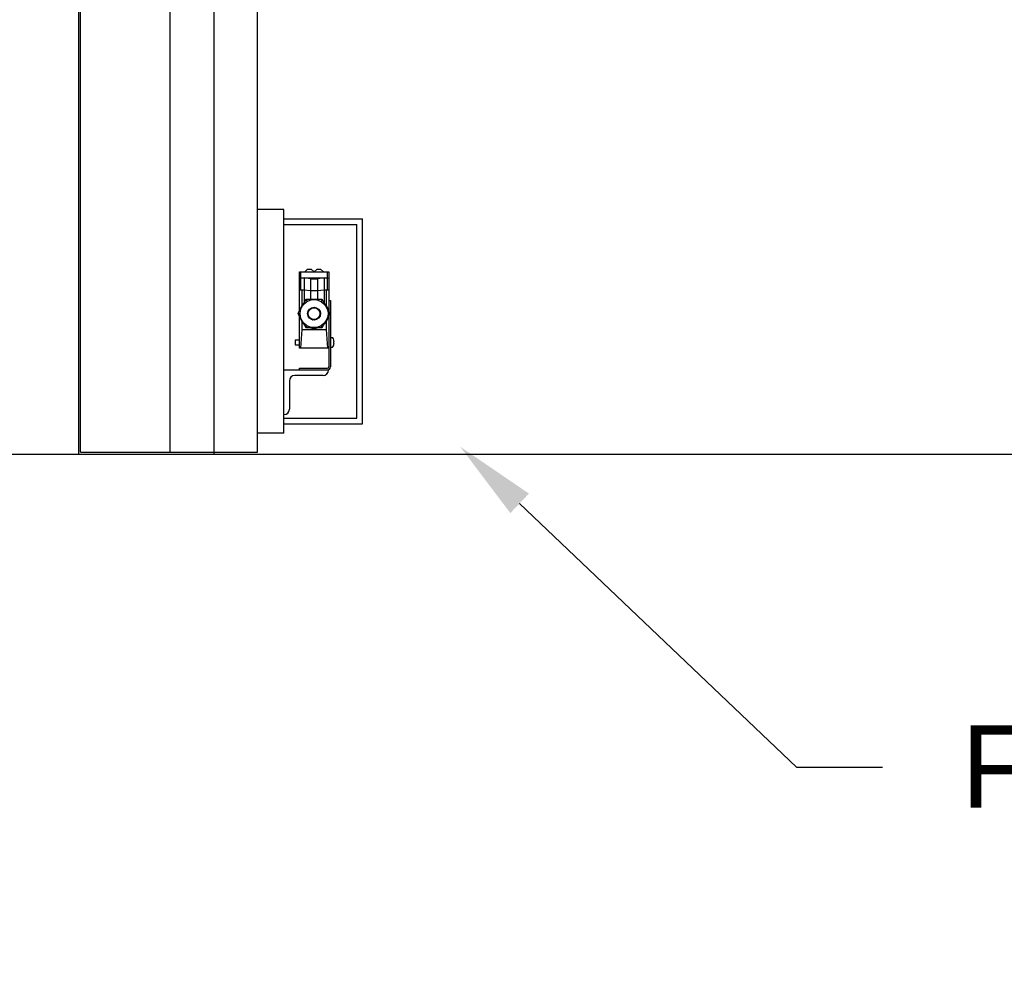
# Model space of a CAD drawing. Header units: inches. Extents: x 170 to 312, y 215 to 248.
# Tile 202 of 256: x 209.84 to 210.96, y 219.83 to 220.91. Entities that reach past the tile are written whole.
import ezdxf
from ezdxf import colors
from ezdxf.entities.mleader import LeaderData, LeaderLine
from ezdxf.math import Vec2, Vec3

# ---------------------------------------------------------------- set-up
doc = ezdxf.new("R2010")
doc.units = ezdxf.units.IN
doc.header["$LTSCALE"] = 0.25
doc.header["$MEASUREMENT"] = 0
doc.layers.add('ANNOTATIONS', color=1, linetype='Continuous')
doc.layers.add('MOTOR LH', color=7, linetype='Continuous')
doc.styles.add('ARIAL', font='arial.ttf', dxfattribs={"height": 0.09375})
doc.dimstyles.new('STANDARD$0', dxfattribs={"dimtxt": 0.09375, "dimasz": 0.09375, "dimexe": 0.03125, "dimexo": 0.046875, "dimgap": 0.09, "dimtad": 0, "dimtih": 1, "dimtoh": 1, "dimdec": 4, "dimzin": 0, "dimdsep": 46, "dimtxsty": 'ARIAL', "dimcen": 0.09, "dimadec": 0, "dimazin": 0, "dimtfac": 1, "dimtdec": 4, "dimtofl": 0, "dimtmove": 0, "dimatfit": 1, "dimfxl": 1, "dimtolj": 1, "dimtzin": 0, "dimarcsym": 0})

# ---------------------------------------------------------------- blocks, each defined once
blk = doc.blocks.new('*D154')
at = {"layer": 'ANNOTATIONS', "color": 0, "lineweight": -2, "transparency": 16777216}
for p, q in [((209.953, 224.4367), (211.799, 224.4367)), ((211.7677, 224.343), (211.7677, 222.6434)), ((211.7677, 220.5089), (211.7677, 222.2085)), ((211.0372, 220.4151), (211.799, 220.4151))]:
    blk.add_line(p, q, dxfattribs=at)
at = {"layer": 'ANNOTATIONS', "color": 0, "transparency": 16777216}
for points in [[(211.7521, 224.343), (211.7833, 224.343), (211.7677, 224.4367)], [(211.7521, 220.5089), (211.7833, 220.5089), (211.7677, 220.4151)]]:
    blk.add_solid(points, dxfattribs=at)
at = {"layer": 'defpoints', "color": 0, "transparency": 16777216}
for p in [(209.9061, 224.4367), (210.9903, 220.4151), (211.7677, 220.4151)]:
    blk.add_point(p, dxfattribs=at)
at = {"layer": 'ANNOTATIONS', "color": 0, "transparency": 16777216, "insert": (211.7677, 222.4259), "char_height": 0.09375, "attachment_point": 5, "style": 'ARIAL'}
blk.add_mtext('\\A1;OPENING\\PHEIGHT', dxfattribs=at)
blk = doc.blocks.new('*D155')
at = {"layer": 'ANNOTATIONS', "color": 0, "lineweight": -2, "transparency": 16777216}
for p, q in [((209.953, 225.2727), (212.4539, 225.2727)), ((212.4227, 225.179), (212.4227, 223.0613)), ((212.4227, 220.5089), (212.4227, 222.6265)), ((211.9575, 220.4151), (212.4539, 220.4151))]:
    blk.add_line(p, q, dxfattribs=at)
at = {"layer": 'ANNOTATIONS', "color": 0, "transparency": 16777216}
for points in [[(212.4071, 225.179), (212.4383, 225.179), (212.4227, 225.2727)], [(212.4071, 220.5089), (212.4383, 220.5089), (212.4227, 220.4151)]]:
    blk.add_solid(points, dxfattribs=at)
at = {"layer": 'defpoints', "color": 0, "transparency": 16777216}
for p in [(209.9061, 225.2727), (211.9107, 220.4151), (212.4227, 220.4151)]:
    blk.add_point(p, dxfattribs=at)
at = {"layer": 'ANNOTATIONS', "color": 0, "transparency": 16777216, "insert": (212.4227, 222.8439), "char_height": 0.09375, "attachment_point": 5, "style": 'ARIAL'}
blk.add_mtext('\\A1;TOTAL\\PHEIGHT', dxfattribs=at)

msp = doc.modelspace()

# ---------------------------------------------------------------- linework, layer by layer
at = {"layer": 'MOTOR LH'}
for p, q in [((209.90612, 220.41511), (209.90612, 225.91347)), ((209.90795, 220.41779), (209.90795, 225.22508)), ((210.01014, 220.41779), (210.01014, 225.22508)), ((210.06017, 224.94831), (210.06017, 220.41511)), ((210.1102, 220.41779), (210.1102, 224.60767)), ((210.14001, 220.69471), (210.1102, 220.69471)), ((210.14001, 220.43923), (210.14001, 220.69471)), ((210.14001, 220.68406), (210.22981, 220.68406)), ((210.14001, 220.67766), (210.22341, 220.67766)), ((210.22341, 220.45628), (210.22341, 220.67766)), ((210.22981, 220.44987), (210.22981, 220.68406)), ((210.1579, 220.62346), (210.19142, 220.62346)), ((210.1579, 220.57875), (210.1579, 220.62346)), ((210.15924, 220.62346), (210.15924, 220.60258)), ((210.16728, 220.62682), (210.16393, 220.62346)), ((210.16728, 220.62682), (210.17131, 220.62682)), ((210.17131, 220.62682), (210.17466, 220.62346)), ((210.17801, 220.62682), (210.17466, 220.62346)), ((210.17801, 220.62682), (210.18204, 220.62682)), ((210.18204, 220.62682), (210.18539, 220.62346)), ((210.19008, 220.60258), (210.19008, 220.62346)), ((210.19142, 220.62346), (210.19142, 220.57875)), ((210.1579, 220.61639), (210.15924, 220.61676)), ((210.15924, 220.61676), (210.19008, 220.61676)), ((210.17064, 220.61542), (210.16326, 220.61676)), ((210.16326, 220.61676), (210.16326, 220.58815)), ((210.17064, 220.61542), (210.17868, 220.61542)), ((210.17064, 220.61542), (210.17064, 220.59213)), ((210.18606, 220.61676), (210.17868, 220.61542)), ((210.17868, 220.61542), (210.17868, 220.59213)), ((210.18606, 220.61676), (210.18606, 220.58815)), ((210.19008, 220.61676), (210.19142, 220.61639)), ((210.15924, 220.60258), (210.1579, 220.6027)), ((210.16326, 220.60258), (210.15924, 220.60258)), ((210.16058, 220.60258), (210.16058, 220.58495)), ((210.17064, 220.60201), (210.16326, 220.60258)), ((210.17868, 220.60201), (210.17064, 220.60201)), ((210.18606, 220.60258), (210.17868, 220.60201)), ((210.19008, 220.60258), (210.18606, 220.60258)), ((210.18874, 220.58495), (210.18874, 220.60258)), ((210.19142, 220.6027), (210.19008, 220.60258)), ((210.16544, 220.59182), (210.15622, 220.57585)), ((210.16544, 220.59182), (210.16668, 220.58968)), ((210.18388, 220.59182), (210.16544, 220.59182)), ((210.17064, 220.59213), (210.16955, 220.59182)), ((210.17977, 220.59182), (210.17868, 220.59213)), ((210.18388, 220.59182), (210.18264, 220.58968)), ((210.1931, 220.57585), (210.18388, 220.59182)), ((210.19142, 220.59074), (210.19344, 220.59074)), ((210.19344, 220.59074), (210.19344, 220.51497)), ((210.15622, 220.57585), (210.15869, 220.57585)), ((210.15622, 220.57585), (210.16544, 220.55989)), ((210.1579, 220.53629), (210.1579, 220.57295)), ((210.16058, 220.56676), (210.16058, 220.55775)), ((210.18388, 220.55989), (210.1931, 220.57585)), ((210.18874, 220.55775), (210.18874, 220.56676)), ((210.1931, 220.57585), (210.19063, 220.57585)), ((210.19142, 220.57295), (210.19142, 220.51497)), ((210.16058, 220.55775), (210.15908, 220.53629)), ((210.16058, 220.55775), (210.18874, 220.55775)), ((210.16668, 220.56203), (210.16544, 220.55989)), ((210.16544, 220.55989), (210.18388, 220.55989)), ((210.18388, 220.55989), (210.18264, 220.56203)), ((210.19024, 220.53629), (210.18874, 220.55775)), ((210.1532, 220.54568), (210.1532, 220.54031)), ((210.19717, 220.54561), (210.19719, 220.54562)), ((210.19142, 220.53629), (210.1579, 220.53629)), ((210.14001, 220.51161), (210.1911, 220.51161)), ((210.1579, 220.51161), (210.1579, 220.51363)), ((210.1579, 220.51363), (210.19008, 220.51363)), ((210.1911, 220.51161), (210.1911, 220.51134)), ((210.14641, 220.49908), (210.14641, 220.46665)), ((210.18497, 220.50521), (210.15254, 220.50521)), ((210.14028, 220.46052), (210.14001, 220.46052)), ((210.14001, 220.45628), (210.22341, 220.45628)), ((210.14001, 220.44987), (210.22981, 220.44987)), ((210.14001, 220.43923), (210.1102, 220.43923)), ((211.64306, 220.41511), (208.85652, 220.41511)), ((209.90795, 220.41779), (210.1102, 220.41779))]:
    msp.add_line(p, q, dxfattribs=at)
at = {"layer": 'MOTOR LH', "flags": 128}
for points in [[(210.19755, 220.54362), (210.19753, 220.54361), (210.1975, 220.54361), (210.19746, 220.54361), (210.19742, 220.5436), (210.19737, 220.5436), (210.19731, 220.54359), (210.19724, 220.54359), (210.19717, 220.54358)], [(210.19717, 220.54241), (210.19724, 220.54241), (210.19731, 220.5424), (210.19737, 220.54239), (210.19742, 220.54239), (210.19746, 220.54239), (210.1975, 220.54238), (210.19753, 220.54238), (210.19755, 220.54238)]]:
    msp.add_lwpolyline(points, dxfattribs=at)
at = {"layer": 'MOTOR LH'}
for radius in [0.01597, 0.00738, 0.00671]:
    msp.add_circle((210.17466, 220.57585), radius, dxfattribs=at)
for centre, radius, start, end in [((210.17466, 220.57585), 0.01676, 132.26959, 167.73041), ((210.17466, 220.57585), 0.01676, 12.26959, 47.73041), ((210.17466, 220.57585), 0.01676, 192.26959, 227.73041), ((210.17466, 220.57585), 0.01676, 312.26959, 347.73041), ((210.17466, 220.57585), 0.01676, 252.26959, 287.73041), ((210.19543, 220.54772), 0.000644, 35.78304, 90), ((210.18888, 220.543), 0.00872, 17.52817, 35.78304), ((210.18882, 220.543), 0.00875, 4.05606, 17.36781), ((210.18677, 220.543), 0.01042, 356.78781, 3.21219), ((210.19543, 220.53828), 0.000644, 270, 324.21696), ((210.18888, 220.543), 0.00872, 324.21696, 342.47183), ((210.18882, 220.543), 0.00875, 342.63212, 355.944), ((210.20912, 220.55526), 0.01908, 231.2107, 231.27373), ((210.18497, 220.51134), 0.00613, 270, 0), ((210.19008, 220.51497), 0.00335, 270, 0), ((210.19008, 220.51497), 0.00134, 270, 0), ((210.15254, 220.49908), 0.00613, 90, 180), ((210.14028, 220.46665), 0.00613, 270, 0)]:
    msp.add_arc(centre, radius, start, end, dxfattribs=at)
msp.add_open_spline([(210.17256, 220.56888), (210.17263, 220.5689), (210.17319, 220.56911), (210.17445, 220.56921), (210.17582, 220.56918), (210.17647, 220.56894), (210.17662, 220.56889)], degree=3, knots=[0, 0, 0, 0, 0.054228, 0.4668722, 0.8814806, 1, 1, 1, 1], dxfattribs=at)
for points in [[(210.1579, 220.54568), (210.1532, 220.54568)], [(210.19543, 220.54836), (210.19344, 220.54836)], [(210.1532, 220.54031), (210.1579, 220.54031)], [(210.19344, 220.53763), (210.19543, 220.53763)]]:
    msp.add_open_spline(points, degree=1, dxfattribs=at)

# ---------------------------------------------------------------- dimensions: what is measured, and where the dimension line sits
at = {"layer": 'ANNOTATIONS'}
for base, p1, p2, text, picture, middle in [((212.4227, 220.41511), (209.90612, 225.27272), (211.91065, 220.41511), 'TOTAL\\PHEIGHT', '*D155', (212.4227, 222.84392)), ((211.76771, 220.41511), (209.90612, 224.43674), (210.99031, 220.41511), 'OPENING\\PHEIGHT', '*D154', (211.76771, 222.42592))]:
    dim = msp.add_linear_dim(base=base, p1=p1, p2=p2, angle=90, text=text, dimstyle='STANDARD$0', dxfattribs=at)
    dim.commit()
    dim.dimension.update_dxf_attribs({"geometry": picture, "text_midpoint": middle})

# ---------------------------------------------------------------- leaders
ml = msp.add_multileader_mtext('Standard', dxfattribs=at)
ml.set_content('FINISHED FLOOR', color=256, style='ARIAL')
ml.set_leader_properties()
ml.build(insert=Vec2(0, 0))
ml.multileader.update_dxf_attribs({"dogleg_length": 0.36, "arrow_head_size": 0.09375})
ctx = ml.context
ctx.base_point, ctx.char_height, ctx.arrow_head_size, ctx.landing_gap_size, ctx.plane_origin = Vec3(210.82369, 220.0578), 0.09375, 0.09375, 0.09, Vec3(210.03865, 219.62457)
notes = []
notes.append((ctx, [(0, (1, 1, 0), (210.72573, 220.0578), (1, 0), 0.09796, [(0, [(210.34156, 220.42387)], 0, [])])]))
ctx.mtext.insert, ctx.mtext.flow_direction = Vec3(210.91369, 220.10547), 5
for ctx, leaders in notes:
    for number, flags, end, landing, length, lines in leaders:
        leader = LeaderData()
        leader.index, (leader.has_last_leader_line, leader.has_dogleg_vector, leader.attachment_direction) = number, flags
        leader.last_leader_point, leader.dogleg_vector, leader.dogleg_length = Vec3(end), Vec3(landing), length
        for number, points, colour, breaks in lines:
            line = LeaderLine()
            line.index, line.vertices, line.color, line.breaks = number, Vec3.list(points), colors.encode_raw_color(colour), breaks
            leader.lines.append(line)
        ctx.leaders.append(leader)

doc.saveas('drawing.dxf')
